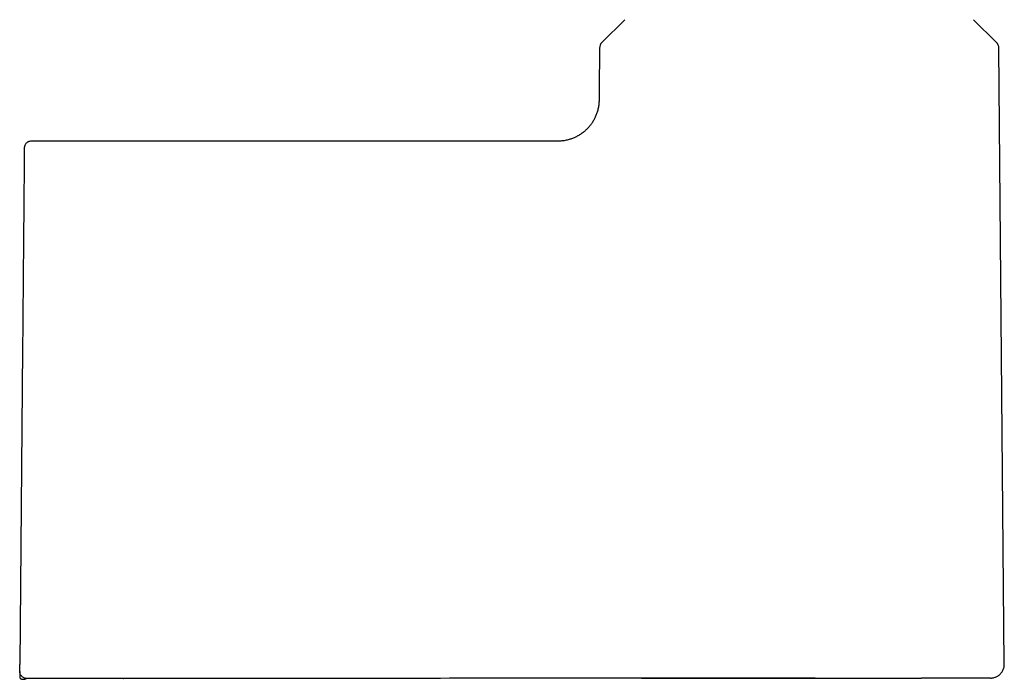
# Model space of a CAD drawing. Header units: millimetres. Extents: x 8 to 937, y 12 to 1913.
# Tile 20 of 25: x 813 to 884, y 1148 to 1196. Entities that reach past the tile are written whole.
import ezdxf

# ---------------------------------------------------------------- set-up
doc = ezdxf.new("R2010")
doc.units = ezdxf.units.MM

msp = doc.modelspace()

# ---------------------------------------------------------------- linework, layer by layer
at = {"color": 7, "linetype": 'Continuous', "lineweight": 30}
for p, q in [((856.7, 1195.944), (855.034, 1194.292)), ((883.68, 1194.292), (882.013, 1195.944)), ((854.856, 1193.871), (854.829, 1190.789)), ((884.248, 1149.11), (883.858, 1193.871)), ((851.146, 1187.118), (813.593, 1187.118)), ((812.966, 1172.023), (812.765, 1149.092)), ((815.342, 1148.084), (813.261, 1148.084)), ((815.434, 1148.084), (815.251, 1148.084)), ((820.288, 1148.085), (820.307, 1148.085)), ((869.621, 1148.102), (864.419, 1148.098))]:
    msp.add_line(p, q, dxfattribs=at)
at = {"color": 7, "linetype": 'Continuous', "lineweight": 30, "flags": 128}
msp.add_lwpolyline([(813.261, 1148.084), (813.261, 1148.084)], dxfattribs=at)
msp.add_lwpolyline([(813.261, 1148.084), (813.261, 1148.084)], dxfattribs=at)
msp.add_lwpolyline([(813.261, 1148.084), (813.261, 1148.084)], dxfattribs=at)
at = {"color": 7, "linetype": 'Continuous', "lineweight": 30}
for centre, start, end in [((855.456, 1193.866), 134.75, 179.5), ((883.258, 1193.866), 0.5, 45.25)]:
    msp.add_arc(centre, 0.6, start, end, dxfattribs=at)
for points, knots in [([(854.829, 1190.789), (854.828, 1190.688), (854.826, 1190.486), (854.826, 1190.183), (854.82, 1189.88), (854.78, 1189.579), (854.714, 1189.3), (854.628, 1189.045), (854.528, 1188.813), (854.408, 1188.59), (854.271, 1188.378), (854.116, 1188.178), (853.945, 1187.992), (853.759, 1187.821), (853.559, 1187.667), (853.347, 1187.53), (853.124, 1187.411), (852.891, 1187.311), (852.636, 1187.226), (852.356, 1187.161), (852.056, 1187.121), (851.752, 1187.117), (851.449, 1187.118), (851.247, 1187.118), (851.146, 1187.118)], [0, 0, 0, 0, 0.050014, 0.100032, 0.150032, 0.200026, 0.250025, 0.291687, 0.333346, 0.375007, 0.41667, 0.458331, 0.499991, 0.541656, 0.583324, 0.62499, 0.666651, 0.708313, 0.749979, 0.799979, 0.849974, 0.899969, 0.949985, 1, 1, 1, 1]), ([(813.593, 1187.118), (813.554, 1187.115), (813.48, 1187.111), (813.394, 1187.079), (813.334, 1187.047), (813.296, 1187.021), (813.255, 1186.988), (813.205, 1186.937), (813.16, 1186.872), (813.128, 1186.805), (813.108, 1186.745), (813.095, 1186.683), (813.094, 1186.642), (813.093, 1186.622)], [0, 0, 0, 0, 0.150926, 0.280476, 0.351632, 0.409149, 0.457527, 0.554272, 0.683095, 0.758395, 0.839698, 0.925751, 1, 1, 1, 1]), ([(813.093, 1186.622), (813.093, 1186.62), (813.093, 1186.614), (813.093, 1186.57), (813.092, 1186.499), (813.091, 1186.398), (813.09, 1186.272), (813.089, 1186.119), (813.087, 1185.942), (813.085, 1185.738), (813.083, 1185.508), (813.081, 1185.251), (813.079, 1184.968), (813.076, 1184.661), (813.073, 1184.329), (813.07, 1183.975), (813.067, 1183.6), (813.063, 1183.205), (813.06, 1182.789), (813.056, 1182.35), (813.052, 1181.888), (813.047, 1181.405), (813.043, 1180.904), (813.039, 1180.385), (813.034, 1179.852), (813.029, 1179.309), (813.024, 1178.757), (813.019, 1178.19), (813.014, 1177.61), (813.009, 1177.016), (813.004, 1176.409), (812.998, 1175.792), (812.993, 1175.163), (812.988, 1174.621), (812.984, 1174.173), (812.981, 1173.826), (812.978, 1173.484), (812.976, 1173.195), (812.974, 1172.955), (812.972, 1172.78), (812.971, 1172.612), (812.969, 1172.442), (812.967, 1172.243), (812.966, 1172.099), (812.966, 1172.023)], [0, 0, 0, 0, 0.027613, 0.05554, 0.083535, 0.111653, 0.139728, 0.167143, 0.19458, 0.222088, 0.249714, 0.277915, 0.305952, 0.33388, 0.361751, 0.38978, 0.417383, 0.444942, 0.472508, 0.500134, 0.528241, 0.556262, 0.584252, 0.612269, 0.640287, 0.667728, 0.695163, 0.722643, 0.750217, 0.778108, 0.80601, 0.833977, 0.86206, 0.890638, 0.906203, 0.921437, 0.936352, 0.951189, 0.959321, 0.967714, 0.974018, 0.981295, 0.989956, 1, 1, 1, 1]), ([(812.761, 1148.588), (812.761, 1148.592), (812.761, 1148.599), (812.761, 1148.613), (812.761, 1148.633), (812.762, 1148.674), (812.762, 1148.738), (812.763, 1148.798), (812.763, 1148.845), (812.763, 1148.873), (812.764, 1148.917), (812.765, 1148.99), (812.765, 1149.054), (812.765, 1149.092)], [0, 0, 0, 0, 0.1015446, 0.1845698, 0.2495249, 0.3692536, 0.4999517, 0.6275863, 0.6688351, 0.7097407, 0.7505142, 0.8527526, 1, 1, 1, 1]), ([(883.254, 1148.111), (883.289, 1148.112), (883.362, 1148.114), (883.469, 1148.133), (883.571, 1148.162), (883.668, 1148.2), (883.756, 1148.246), (883.833, 1148.297), (883.901, 1148.351), (883.972, 1148.417), (884.049, 1148.506), (884.118, 1148.611), (884.175, 1148.727), (884.216, 1148.848), (884.244, 1148.98), (884.247, 1149.072), (884.248, 1149.119)], [0, 0, 0, 0, 0.066662, 0.139404, 0.20682, 0.267965, 0.338494, 0.395445, 0.443559, 0.504224, 0.579471, 0.668569, 0.743663, 0.824798, 0.910738, 1, 1, 1, 1]), ([(812.761, 1148.588), (812.761, 1148.555), (812.76, 1148.489), (812.759, 1148.395), (812.759, 1148.312), (812.758, 1148.244), (812.758, 1148.194), (812.757, 1148.183), (812.757, 1148.178)], [0, 0, 0, 0, 0.167203, 0.3344053, 0.5016063, 0.6688052, 0.8360013, 1, 1, 1, 1]), ([(812.757, 1148.178), (812.758, 1148.169), (812.759, 1148.152), (812.768, 1148.128), (812.78, 1148.108), (812.794, 1148.092), (812.808, 1148.078), (812.822, 1148.068), (812.834, 1148.06), (812.843, 1148.056), (812.849, 1148.052), (812.853, 1148.05), (812.857, 1148.048), (812.873, 1148.041), (812.905, 1148.03), (812.963, 1148.018), (813.024, 1148.017), (813.084, 1148.023), (813.138, 1148.035), (813.199, 1148.054), (813.239, 1148.073), (813.261, 1148.084)], [0, 0, 0, 0, 0.130923, 0.246028, 0.345443, 0.429234, 0.497441, 0.550113, 0.579504, 0.600393, 0.6078, 0.613376, 0.615601, 0.621322, 0.658882, 0.711413, 0.782346, 0.826131, 0.876368, 0.933951, 1, 1, 1, 1]), ([(813.261, 1148.084), (813.228, 1148.086), (813.162, 1148.09), (813.069, 1148.122), (812.983, 1148.17), (812.908, 1148.234), (812.845, 1148.309), (812.798, 1148.395), (812.766, 1148.489), (812.763, 1148.555), (812.761, 1148.588)], [0, 0, 0, 0, 0.125984, 0.250663, 0.37524, 0.5, 0.624759, 0.749337, 0.874016, 1, 1, 1, 1]), ([(864.419, 1148.098), (861.009, 1148.096), (854.188, 1148.092), (843.957, 1148.089), (833.725, 1148.086), (823.493, 1148.085), (816.672, 1148.084), (813.261, 1148.084)], [0, 0, 0, 0, 0.2, 0.4, 0.6, 0.8, 1, 1, 1, 1]), ([(857.917, 1148.094), (858.188, 1148.094), (859.023, 1148.095), (860.433, 1148.095), (862.16, 1148.095), (863.921, 1148.096), (865.718, 1148.096), (867.497, 1148.097), (869.257, 1148.097), (870.996, 1148.098), (872.765, 1148.098), (874.562, 1148.098), (876.389, 1148.099), (877.617, 1148.099), (878.236, 1148.099)], [0, 0, 0, 0, 0.039994, 0.123232, 0.208199, 0.294892, 0.383311, 0.473454, 0.557599, 0.64319, 0.730228, 0.818709, 0.908634, 1, 1, 1, 1]), ([(870.511, 1148.102), (870.412, 1148.102), (870.116, 1148.102), (869.819, 1148.102), (869.621, 1148.102)], [0, 0, 0, 0, 0.335666, 1, 1, 1, 1]), ([(883.254, 1148.11), (883.254, 1148.11), (883.258, 1148.11), (883.242, 1148.11), (883.204, 1148.11), (883.135, 1148.109), (883.041, 1148.109), (882.922, 1148.108), (882.778, 1148.108), (882.612, 1148.107), (882.422, 1148.107), (882.207, 1148.106), (881.969, 1148.105), (881.705, 1148.104), (881.419, 1148.103), (881.111, 1148.103), (880.782, 1148.102), (880.434, 1148.101), (880.068, 1148.101), (879.681, 1148.1), (879.273, 1148.1), (878.842, 1148.1), (878.494, 1148.099), (878.284, 1148.099), (878.232, 1148.099)], [0, 0, 0, 0, 0.0010898, 0.0505624, 0.1000245, 0.1494821, 0.1989371, 0.2483884, 0.2969549, 0.3455239, 0.3940974, 0.4426755, 0.4921398, 0.5416032, 0.5910632, 0.6405193, 0.6899742, 0.7385487, 0.7871297, 0.8357228, 0.8843356, 0.9338594, 0.9834025, 1, 1, 1, 1])]:
    msp.add_open_spline(points, degree=3, knots=knots, dxfattribs=at)

doc.saveas('drawing.dxf')
